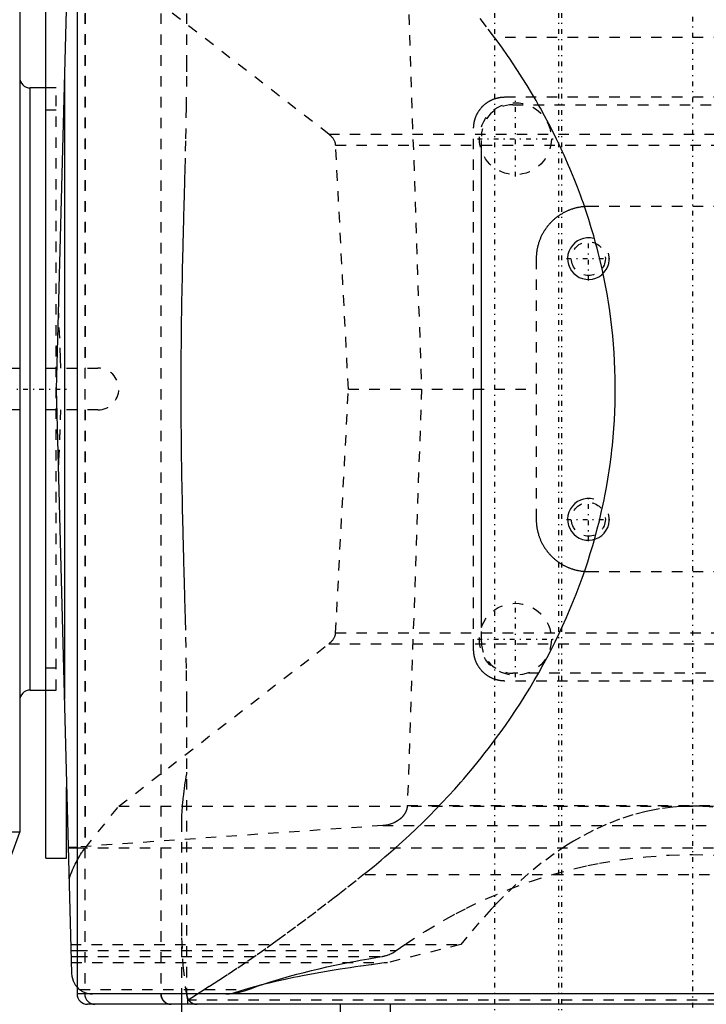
# Model space of a CAD drawing. Extents: x -545 to 345, y -109 to 109.
# Tile 5 of 18: x -164 to -99, y -59 to 35. Entities that reach past the tile are written whole.
import ezdxf

# ---------------------------------------------------------------- set-up
doc = ezdxf.new("R2010")
doc.units = 0
doc.linetypes.add('CENTER', pattern=[1.5, 0.45, -0.5, 0.05, -0.5])
doc.linetypes.add('DASHED', pattern=[2, 1, -1])
for name, color, linetype in [('AM_0', 7, 'CONTINUOUS'), ('AM_10', 7, 'CONTINUOUS'), ('AM_3', 7, 'DASHED'), ('AM_7', 7, 'CENTER')]:
    doc.layers.add(name, color=color, linetype=linetype)

msp = doc.modelspace()

# ---------------------------------------------------------------- linework, layer by layer
at = {"layer": 'AM_0', "color": 7, "linetype": 'CONTINUOUS'}
for p, q in [((-159.532, 56.052), (-161, 0)), ((-159, 52), (-159, -58)), ((-162, -45), (-162, 45)), ((-164.5, 42.5), (-164.5, -42.5)), ((-160.222, 29.726), (-160.222, -29.726)), ((-162, 28.87), (-163.5, 28.87)), ((-163.5, -28.87), (-163.5, 28.87)), ((-120.25, -22.842), (-120.25, 22.842)), ((-161, 0), (-159.532, -56.052)), ((-163.5, -28.87), (-162, -28.87)), ((-160, -45), (-160, -38.188)), ((-168.992, -54.842), (-164.5, -42.5)), ((-159, -43.917), (-159.848, -43.976)), ((-159.848, -44), (-159, -44)), ((-162, -45), (-160, -45)), ((-159.59, -53.855), (-159, -53.855)), ((-159.575, -54.406), (-159, -54.406)), ((-89.991, -58), (-159, -58)), ((-89.992, -59), (-158, -59)), ((-149, -59), (-149, -61)), ((-148.998, -59), (-148.998, -61)), ((-133.783, -59), (-133.783, -61)), ((-129, -59), (-129, -61))]:
    msp.add_line(p, q, dxfattribs=at)
msp.add_polyline3d([(-159.532, -56.052, 0), (-159.512, -56.292, 0), (-159.385, -56.754, 0), (-159.262, -57.006, 0), (-159.22, -57.074, 0), (-159.176, -57.141, 0), (-159.152, -57.174, 0), (-159.129, -57.206, 0), (-159.079, -57.269, 0), (-159.027, -57.33, 0), (-159, -57.359, 0)], dxfattribs=at)
for centre, start, end in [((-163.5, 29.87), 180, 270), ((-163.5, -29.87), 90, 180), ((-158, -58), 180, 270)]:
    msp.add_arc(centre, 1, start, end, dxfattribs=at)
at = {"layer": 'AM_10', "color": 7, "linetype": 'CONTINUOUS'}
for centre in [(-110, 12.5), (-110, -12.5)]:
    msp.add_arc(centre, 2, 75, 15, dxfattribs=at)
at = {"layer": 'AM_3', "color": 6, "linetype": 'DASHED'}
for p, q in [((-158.274, 58), (-158.274, -58)), ((-150.979, 58), (-150.979, -58)), ((-150.963, 58), (-150.963, -58)), ((-148.502, 58), (-148.502, 31.418)), ((-158.236, 44.025), (-158.236, 2)), ((-134.864, 24.422), (-155, 40)), ((-127.355, 39.921), (-126, 0)), ((-80.99, 33.716), (-119.01, 33.716)), ((-161, 28.87), (-162, 28.87)), ((-161, -28.87), (-161, 28.87)), ((-118, 28), (-68, 28)), ((-161, 26.75), (-162, 26.75)), ((-117.25, 27.25), (-68.75, 27.25)), ((-121, -25), (-121, 25)), ((-134.864, 24.422), (-38.464, 24.422)), ((-120.25, 22.842), (-120.25, 24.25)), ((-134.225, 23.389), (-38.714, 23.389)), ((-133, 0), (-134.225, 23.389)), ((-85, 17.5), (-110, 17.5)), ((-115, 12.5), (-115, -12.5)), ((-169.5, 2), (-164.5, 2)), ((-162, 2), (-157, 2)), ((-134.225, -23.389), (-133, 0)), ((-126, 0), (-127.355, -39.921)), ((-133, 0), (-115, 0)), ((-164.5, -2), (-169.5, -2)), ((-157, -2), (-162, -2)), ((-158.236, -2), (-158.236, -44.025)), ((-110, -17.5), (-85, -17.5)), ((-134.225, -23.389), (-72, -23.389)), ((-120.25, -24.25), (-120.25, -22.842)), ((-155, -40), (-134.864, -24.422)), ((-134.864, -24.422), (-72, -24.422)), ((-162, -26.75), (-161, -26.75)), ((-68.75, -27.25), (-117.25, -27.25)), ((-68, -28), (-118, -28)), ((-162, -28.87), (-161, -28.87)), ((-148.502, -31.418), (-148.502, -58)), ((-158.236, -44.025), (-155, -40)), ((-155, -40), (-32.649, -40)), ((-127.355, -39.921), (-43, -39.921)), ((-148.998, -41.454), (-148.998, -59)), ((-129.712, -41.861), (-159, -43.917)), ((-129.712, -41.861), (-43, -41.861)), ((-164.5, -42.5), (-174.5, -42.5)), ((-159, -44), (-22.431, -44)), ((-68.393, -46.6), (-131.607, -46.6)), ((-159.605, -53.27), (-122.232, -53.27)), ((-122.232, -53.27), (-129.264, -55.006)), ((-159, -53.855), (-128.417, -53.855)), ((-159, -54.406), (-129.773, -54.406)), ((-159.56, -55.006), (-129.264, -55.006)), ((-158.759, -57.58), (-142.562, -57.58)), ((-149, -58), (-149, -59)), ((-148.429, -58.593), (-148.429, -58.6)), ((-51.571, -58.6), (-148.429, -58.6))]:
    msp.add_line(p, q, dxfattribs=at)
for points in [[(-158.274, -58), (-158.255, -58.195), (-158.198, -58.383), (-158.107, -58.556), (-157.984, -58.707), (-157.835, -58.831), (-157.664, -58.924), (-157.479, -58.981), (-157.286, -59)], [(-150.979, -58), (-150.96, -58.195), (-150.904, -58.383), (-150.813, -58.556), (-150.69, -58.707), (-150.54, -58.831), (-150.369, -58.924), (-150.184, -58.981), (-149.991, -59)]]:
    msp.add_lwpolyline(points, dxfattribs=at)
for points in [[(-119.01, 33.716, 0), (-119.774, 34.737, 0), (-121.31, 36.757, 0), (-122.852, 38.734, 0), (-123.623, 39.703, 0), (-124.393, 40.655, 0), (-125.927, 42.507, 0), (-127.453, 44.284, 0), (-129.008, 46.027, 0), (-130.6, 47.737, 0), (-132.221, 49.4, 0), (-133.042, 50.211, 0), (-133.867, 51.006, 0), (-135.529, 52.544, 0), (-137.201, 54.005, 0), (-138.874, 55.381, 0), (-140.539, 56.666, 0), (-142.185, 57.855, 0), (-142.997, 58.413, 0), (-143.801, 58.946, 0), (-145.372, 59.936, 0), (-146.881, 60.824, 0), (-147.604, 61.23, 0)], [(-131.607, -46.6, 0), (-131.252, -46.317, 0), (-130.548, -45.746, 0), (-129.853, -45.167, 0), (-129.508, -44.875, 0), (-129.166, -44.582, 0), (-128.489, -43.989, 0), (-127.821, -43.39, 0), (-127.162, -42.784, 0), (-126.513, -42.171, 0), (-125.872, -41.552, 0), (-125.556, -41.24, 0), (-125.242, -40.927, 0), (-124.621, -40.295, 0), (-124.009, -39.657, 0), (-123.408, -39.012, 0), (-122.816, -38.362, 0), (-122.235, -37.706, 0), (-121.948, -37.375, 0), (-121.663, -37.044, 0), (-121.102, -36.376, 0), (-120.551, -35.702, 0), (-120.279, -35.363, 0), (-120.01, -35.023, 0), (-119.479, -34.339, 0), (-118.96, -33.649, 0), (-118.704, -33.302, 0), (-118.45, -32.954, 0), (-117.952, -32.254, 0), (-117.464, -31.549, 0), (-116.987, -30.839, 0), (-116.521, -30.124, 0), (-116.066, -29.404, 0), (-115.842, -29.043, 0), (-115.621, -28.68, 0), (-115.188, -27.952, 0), (-114.767, -27.219, 0), (-114.356, -26.482, 0), (-113.957, -25.741, 0), (-113.569, -24.996, 0), (-113.379, -24.622, 0), (-113.192, -24.247, 0), (-112.827, -23.494, 0), (-112.474, -22.737, 0), (-112.132, -21.978, 0), (-111.801, -21.214, 0), (-111.483, -20.448, 0), (-111.328, -20.063, 0), (-111.176, -19.678, 0), (-110.881, -18.905, 0), (-110.598, -18.129, 0), (-110.327, -17.351, 0), (-110.067, -16.569, 0), (-109.82, -15.785, 0), (-109.701, -15.393, 0), (-109.585, -14.999, 0), (-109.361, -14.21, 0), (-109.15, -13.42, 0), (-108.951, -12.627, 0), (-108.764, -11.832, 0), (-108.589, -11.035, 0), (-108.506, -10.636, 0), (-108.426, -10.237, 0), (-108.276, -9.437, 0), (-108.138, -8.635, 0), (-108.073, -8.234, 0), (-108.012, -7.833, 0), (-107.898, -7.029, 0), (-107.797, -6.223, 0), (-107.751, -5.821, 0), (-107.708, -5.417, 0), (-107.631, -4.61, 0), (-107.567, -3.803, 0), (-107.515, -2.995, 0), (-107.475, -2.186, 0), (-107.448, -1.377, 0), (-107.439, -0.972, 0), (-107.433, -0.568, 0), (-107.431, 0.242, 0), (-107.44, 1.051, 0), (-107.463, 1.86, 0), (-107.497, 2.669, 0), (-107.544, 3.477, 0), (-107.572, 3.881, 0), (-107.604, 4.285, 0), (-107.675, 5.092, 0), (-107.759, 5.899, 0), (-107.856, 6.704, 0), (-107.964, 7.509, 0), (-108.085, 8.312, 0), (-108.151, 8.713, 0), (-108.219, 9.114, 0), (-108.364, 9.915, 0), (-108.522, 10.714, 0), (-108.692, 11.511, 0), (-108.874, 12.307, 0), (-109.068, 13.1, 0), (-109.17, 13.496, 0), (-109.275, 13.892, 0), (-109.493, 14.682, 0), (-109.724, 15.469, 0), (-109.966, 16.254, 0), (-110.221, 17.036, 0), (-110.487, 17.816, 0), (-110.625, 18.205, 0), (-110.766, 18.593, 0), (-111.056, 19.367, 0), (-111.358, 20.138, 0), (-111.513, 20.522, 0), (-111.672, 20.906, 0), (-111.997, 21.67, 0), (-112.334, 22.432, 0), (-112.507, 22.811, 0), (-112.683, 23.189, 0), (-113.044, 23.944, 0), (-113.416, 24.694, 0), (-113.799, 25.441, 0), (-114.194, 26.184, 0), (-114.6, 26.922, 0), (-114.807, 27.29, 0), (-115.017, 27.657, 0), (-115.446, 28.387, 0), (-115.885, 29.113, 0), (-116.336, 29.834, 0), (-116.798, 30.551, 0), (-117.27, 31.263, 0), (-117.511, 31.617, 0), (-117.754, 31.97, 0), (-118.248, 32.672, 0), (-118.753, 33.369, 0), (-119.01, 33.716, 0)], [(-148.502, 31.418, 0), (-148.508, 29.994, 0), (-148.545, 26.99, 0), (-148.609, 23.793, 0), (-148.65, 22.129, 0), (-148.657, 21.848, 0), (-148.672, 21.282, 0), (-148.687, 20.711, 0), (-148.694, 20.425, 0), (-148.702, 20.137, 0), (-148.717, 19.558, 0), (-148.733, 18.976, 0), (-148.749, 18.389, 0), (-148.765, 17.799, 0), (-148.781, 17.205, 0), (-148.789, 16.907, 0), (-148.797, 16.608, 0), (-148.813, 16.007, 0), (-148.829, 15.402, 0), (-148.845, 14.795, 0), (-148.861, 14.184, 0), (-148.876, 13.57, 0), (-148.883, 13.263, 0), (-148.891, 12.954, 0), (-148.905, 12.335, 0), (-148.92, 11.714, 0), (-148.933, 11.09, 0), (-148.947, 10.464, 0), (-148.959, 9.837, 0), (-148.965, 9.522, 0), (-148.971, 9.207, 0), (-148.983, 8.576, 0), (-148.994, 7.944, 0), (-149.004, 7.31, 0), (-149.013, 6.676, 0), (-149.022, 6.04, 0), (-149.026, 5.722, 0), (-149.03, 5.404, 0), (-149.037, 4.767, 0), (-149.043, 4.131, 0), (-149.048, 3.494, 0), (-149.052, 2.857, 0), (-149.056, 2.221, 0), (-149.057, 1.903, 0), (-149.059, 1.585, 0), (-149.06, 0.95, 0), (-149.061, 0.316, 0), (-149.061, 0, 0), (-149.061, -0.316, 0), (-149.06, -0.95, 0), (-149.059, -1.585, 0), (-149.057, -1.903, 0), (-149.056, -2.221, 0), (-149.052, -2.857, 0), (-149.048, -3.494, 0), (-149.043, -4.131, 0), (-149.037, -4.767, 0), (-149.03, -5.404, 0), (-149.026, -5.722, 0), (-149.022, -6.04, 0), (-149.013, -6.676, 0), (-149.004, -7.31, 0), (-148.994, -7.944, 0), (-148.983, -8.576, 0), (-148.971, -9.207, 0), (-148.965, -9.522, 0), (-148.959, -9.837, 0), (-148.947, -10.464, 0), (-148.933, -11.09, 0), (-148.92, -11.714, 0), (-148.905, -12.335, 0), (-148.891, -12.954, 0), (-148.883, -13.263, 0), (-148.876, -13.57, 0), (-148.861, -14.184, 0), (-148.845, -14.795, 0), (-148.829, -15.402, 0), (-148.813, -16.007, 0), (-148.797, -16.608, 0), (-148.789, -16.907, 0), (-148.781, -17.205, 0), (-148.765, -17.799, 0), (-148.749, -18.389, 0), (-148.733, -18.976, 0), (-148.717, -19.558, 0), (-148.702, -20.137, 0), (-148.694, -20.425, 0), (-148.687, -20.711, 0), (-148.672, -21.282, 0), (-148.657, -21.848, 0), (-148.65, -22.129, 0), (-148.609, -23.793, 0), (-148.545, -26.99, 0), (-148.508, -29.994, 0), (-148.502, -31.418, 0)], [(-121, 25, 0), (-121, 25.022, 0), (-120.999, 25.065, 0), (-120.998, 25.109, 0), (-120.997, 25.131, 0), (-120.996, 25.153, 0), (-120.994, 25.196, 0), (-120.99, 25.24, 0), (-120.987, 25.283, 0), (-120.982, 25.327, 0), (-120.977, 25.37, 0), (-120.974, 25.392, 0), (-120.971, 25.413, 0), (-120.965, 25.456, 0), (-120.958, 25.499, 0), (-120.951, 25.542, 0), (-120.942, 25.585, 0), (-120.934, 25.628, 0), (-120.929, 25.649, 0), (-120.924, 25.671, 0), (-120.914, 25.713, 0), (-120.903, 25.755, 0), (-120.898, 25.776, 0), (-120.892, 25.798, 0), (-120.88, 25.839, 0), (-120.868, 25.881, 0), (-120.861, 25.902, 0), (-120.855, 25.923, 0), (-120.841, 25.964, 0), (-120.826, 26.006, 0), (-120.812, 26.047, 0), (-120.796, 26.087, 0), (-120.78, 26.128, 0), (-120.772, 26.148, 0), (-120.763, 26.168, 0), (-120.746, 26.208, 0), (-120.728, 26.248, 0), (-120.71, 26.288, 0), (-120.691, 26.327, 0), (-120.671, 26.366, 0), (-120.661, 26.385, 0), (-120.651, 26.405, 0), (-120.63, 26.443, 0), (-120.609, 26.481, 0), (-120.587, 26.519, 0), (-120.565, 26.556, 0), (-120.542, 26.593, 0), (-120.53, 26.612, 0), (-120.518, 26.63, 0), (-120.494, 26.667, 0), (-120.47, 26.703, 0), (-120.445, 26.739, 0), (-120.419, 26.774, 0), (-120.393, 26.809, 0), (-120.38, 26.826, 0), (-120.367, 26.844, 0), (-120.34, 26.878, 0), (-120.312, 26.912, 0), (-120.284, 26.945, 0), (-120.256, 26.978, 0), (-120.227, 27.011, 0), (-120.212, 27.027, 0), (-120.197, 27.043, 0), (-120.167, 27.075, 0), (-120.137, 27.106, 0), (-120.121, 27.121, 0), (-120.106, 27.137, 0), (-120.075, 27.167, 0), (-120.043, 27.197, 0), (-120.027, 27.212, 0), (-120.011, 27.227, 0), (-119.978, 27.256, 0), (-119.945, 27.284, 0), (-119.912, 27.312, 0), (-119.878, 27.34, 0), (-119.844, 27.367, 0), (-119.826, 27.38, 0), (-119.809, 27.393, 0), (-119.774, 27.419, 0), (-119.739, 27.445, 0), (-119.703, 27.47, 0), (-119.667, 27.494, 0), (-119.63, 27.518, 0), (-119.612, 27.53, 0), (-119.593, 27.542, 0), (-119.556, 27.565, 0), (-119.519, 27.587, 0), (-119.481, 27.609, 0), (-119.443, 27.63, 0), (-119.405, 27.651, 0), (-119.385, 27.661, 0), (-119.366, 27.671, 0), (-119.327, 27.691, 0), (-119.288, 27.71, 0), (-119.248, 27.728, 0), (-119.208, 27.746, 0), (-119.168, 27.763, 0), (-119.148, 27.772, 0), (-119.128, 27.78, 0), (-119.087, 27.796, 0), (-119.047, 27.812, 0), (-119.006, 27.826, 0), (-118.964, 27.841, 0), (-118.923, 27.855, 0), (-118.902, 27.861, 0), (-118.881, 27.868, 0), (-118.839, 27.88, 0), (-118.798, 27.892, 0), (-118.776, 27.898, 0), (-118.755, 27.903, 0), (-118.713, 27.914, 0), (-118.671, 27.924, 0), (-118.649, 27.929, 0), (-118.628, 27.934, 0), (-118.585, 27.942, 0), (-118.542, 27.951, 0), (-118.499, 27.958, 0), (-118.456, 27.965, 0), (-118.413, 27.971, 0), (-118.392, 27.974, 0), (-118.37, 27.977, 0), (-118.327, 27.982, 0), (-118.283, 27.987, 0), (-118.24, 27.99, 0), (-118.196, 27.994, 0), (-118.153, 27.996, 0), (-118.131, 27.997, 0), (-118.109, 27.998, 0), (-118.065, 27.999, 0), (-118.022, 28, 0), (-118, 28, 0)], [(-134.225, 23.389, 0), (-134.227, 23.419, 0), (-134.234, 23.48, 0), (-134.244, 23.541, 0), (-134.251, 23.571, 0), (-134.259, 23.601, 0), (-134.277, 23.661, 0), (-134.298, 23.721, 0), (-134.323, 23.781, 0), (-134.352, 23.84, 0), (-134.385, 23.898, 0), (-134.402, 23.928, 0), (-134.421, 23.957, 0), (-134.46, 24.014, 0), (-134.503, 24.071, 0), (-134.549, 24.127, 0), (-134.599, 24.183, 0), (-134.652, 24.237, 0), (-134.68, 24.265, 0), (-134.709, 24.291, 0), (-134.769, 24.344, 0), (-134.831, 24.396, 0), (-134.864, 24.422, 0)], [(-110, 17.5, 0), (-110.036, 17.5, 0), (-110.109, 17.499, 0), (-110.182, 17.497, 0), (-110.218, 17.495, 0), (-110.254, 17.494, 0), (-110.327, 17.489, 0), (-110.4, 17.484, 0), (-110.472, 17.478, 0), (-110.544, 17.47, 0), (-110.617, 17.462, 0), (-110.653, 17.457, 0), (-110.689, 17.452, 0), (-110.761, 17.442, 0), (-110.832, 17.43, 0), (-110.904, 17.418, 0), (-110.975, 17.404, 0), (-111.047, 17.389, 0), (-111.082, 17.381, 0), (-111.118, 17.373, 0), (-111.188, 17.357, 0), (-111.259, 17.339, 0), (-111.294, 17.33, 0), (-111.329, 17.32, 0), (-111.399, 17.3, 0), (-111.469, 17.279, 0), (-111.504, 17.269, 0), (-111.538, 17.258, 0), (-111.607, 17.235, 0), (-111.676, 17.211, 0), (-111.744, 17.186, 0), (-111.812, 17.16, 0), (-111.88, 17.133, 0), (-111.913, 17.119, 0), (-111.947, 17.105, 0), (-112.014, 17.077, 0), (-112.08, 17.047, 0), (-112.146, 17.016, 0), (-112.211, 16.984, 0), (-112.276, 16.952, 0), (-112.309, 16.935, 0), (-112.341, 16.918, 0), (-112.405, 16.884, 0), (-112.468, 16.848, 0), (-112.531, 16.812, 0), (-112.594, 16.775, 0), (-112.656, 16.736, 0), (-112.686, 16.717, 0), (-112.717, 16.697, 0), (-112.778, 16.657, 0), (-112.838, 16.617, 0), (-112.898, 16.575, 0), (-112.957, 16.532, 0), (-113.015, 16.489, 0), (-113.044, 16.467, 0), (-113.073, 16.445, 0), (-113.13, 16.399, 0), (-113.186, 16.353, 0), (-113.242, 16.307, 0), (-113.297, 16.259, 0), (-113.351, 16.211, 0), (-113.378, 16.186, 0), (-113.405, 16.162, 0), (-113.458, 16.112, 0), (-113.51, 16.061, 0), (-113.536, 16.036, 0), (-113.561, 16.01, 0), (-113.612, 15.958, 0), (-113.662, 15.905, 0), (-113.686, 15.878, 0), (-113.711, 15.851, 0), (-113.759, 15.797, 0), (-113.807, 15.742, 0), (-113.853, 15.686, 0), (-113.899, 15.63, 0), (-113.945, 15.573, 0), (-113.967, 15.544, 0), (-113.989, 15.515, 0), (-114.032, 15.457, 0), (-114.075, 15.398, 0), (-114.117, 15.338, 0), (-114.157, 15.278, 0), (-114.197, 15.217, 0), (-114.217, 15.186, 0), (-114.236, 15.156, 0), (-114.275, 15.094, 0), (-114.312, 15.031, 0), (-114.348, 14.968, 0), (-114.384, 14.905, 0), (-114.418, 14.841, 0), (-114.435, 14.809, 0), (-114.452, 14.776, 0), (-114.484, 14.711, 0), (-114.516, 14.646, 0), (-114.547, 14.58, 0), (-114.577, 14.514, 0), (-114.605, 14.447, 0), (-114.619, 14.413, 0), (-114.633, 14.38, 0), (-114.66, 14.312, 0), (-114.686, 14.244, 0), (-114.711, 14.176, 0), (-114.735, 14.107, 0), (-114.758, 14.038, 0), (-114.769, 14.004, 0), (-114.779, 13.969, 0), (-114.8, 13.899, 0), (-114.82, 13.829, 0), (-114.83, 13.794, 0), (-114.839, 13.759, 0), (-114.857, 13.688, 0), (-114.873, 13.618, 0), (-114.881, 13.582, 0), (-114.889, 13.547, 0), (-114.904, 13.475, 0), (-114.918, 13.404, 0), (-114.93, 13.332, 0), (-114.942, 13.261, 0), (-114.952, 13.189, 0), (-114.957, 13.153, 0), (-114.962, 13.117, 0), (-114.97, 13.044, 0), (-114.978, 12.972, 0), (-114.984, 12.9, 0), (-114.989, 12.827, 0), (-114.994, 12.754, 0), (-114.995, 12.718, 0), (-114.997, 12.682, 0), (-114.999, 12.609, 0), (-115, 12.536, 0), (-115, 12.5, 0)], [(-160.562, 2, 0), (-160.586, 2.96, 0), (-160.656, 4.889, 0), (-160.747, 6.819, 0), (-160.796, 7.779, 0)], [(-160.796, -7.779, 0), (-160.747, -6.819, 0), (-160.656, -4.889, 0), (-160.586, -2.96, 0), (-160.562, -2, 0)], [(-115, -12.5, 0), (-115, -12.536, 0), (-114.999, -12.609, 0), (-114.997, -12.682, 0), (-114.995, -12.718, 0), (-114.994, -12.754, 0), (-114.989, -12.827, 0), (-114.984, -12.9, 0), (-114.978, -12.972, 0), (-114.97, -13.044, 0), (-114.962, -13.117, 0), (-114.957, -13.153, 0), (-114.952, -13.189, 0), (-114.942, -13.261, 0), (-114.93, -13.332, 0), (-114.918, -13.404, 0), (-114.904, -13.475, 0), (-114.889, -13.547, 0), (-114.881, -13.582, 0), (-114.873, -13.618, 0), (-114.857, -13.688, 0), (-114.839, -13.759, 0), (-114.83, -13.794, 0), (-114.82, -13.829, 0), (-114.8, -13.899, 0), (-114.779, -13.969, 0), (-114.769, -14.004, 0), (-114.758, -14.038, 0), (-114.735, -14.107, 0), (-114.711, -14.176, 0), (-114.686, -14.244, 0), (-114.66, -14.312, 0), (-114.633, -14.38, 0), (-114.619, -14.413, 0), (-114.605, -14.447, 0), (-114.577, -14.514, 0), (-114.547, -14.58, 0), (-114.516, -14.646, 0), (-114.484, -14.711, 0), (-114.452, -14.776, 0), (-114.435, -14.809, 0), (-114.418, -14.841, 0), (-114.384, -14.905, 0), (-114.348, -14.968, 0), (-114.312, -15.031, 0), (-114.275, -15.094, 0), (-114.236, -15.156, 0), (-114.217, -15.186, 0), (-114.197, -15.217, 0), (-114.157, -15.278, 0), (-114.117, -15.338, 0), (-114.075, -15.398, 0), (-114.032, -15.457, 0), (-113.989, -15.515, 0), (-113.967, -15.544, 0), (-113.945, -15.573, 0), (-113.899, -15.63, 0), (-113.853, -15.686, 0), (-113.807, -15.742, 0), (-113.759, -15.797, 0), (-113.711, -15.851, 0), (-113.686, -15.878, 0), (-113.662, -15.905, 0), (-113.612, -15.958, 0), (-113.561, -16.01, 0), (-113.536, -16.036, 0), (-113.51, -16.061, 0), (-113.458, -16.112, 0), (-113.405, -16.162, 0), (-113.378, -16.186, 0), (-113.351, -16.211, 0), (-113.297, -16.259, 0), (-113.242, -16.307, 0), (-113.186, -16.353, 0), (-113.13, -16.399, 0), (-113.073, -16.445, 0), (-113.044, -16.467, 0), (-113.015, -16.489, 0), (-112.957, -16.532, 0), (-112.898, -16.575, 0), (-112.838, -16.617, 0), (-112.778, -16.657, 0), (-112.717, -16.697, 0), (-112.686, -16.717, 0), (-112.656, -16.736, 0), (-112.594, -16.775, 0), (-112.531, -16.812, 0), (-112.468, -16.848, 0), (-112.405, -16.884, 0), (-112.341, -16.918, 0), (-112.309, -16.935, 0), (-112.276, -16.952, 0), (-112.211, -16.984, 0), (-112.146, -17.016, 0), (-112.08, -17.047, 0), (-112.014, -17.077, 0), (-111.947, -17.105, 0), (-111.913, -17.119, 0), (-111.88, -17.133, 0), (-111.812, -17.16, 0), (-111.744, -17.186, 0), (-111.676, -17.211, 0), (-111.607, -17.235, 0), (-111.538, -17.258, 0), (-111.504, -17.269, 0), (-111.469, -17.279, 0), (-111.399, -17.3, 0), (-111.329, -17.32, 0), (-111.294, -17.33, 0), (-111.259, -17.339, 0), (-111.188, -17.357, 0), (-111.118, -17.373, 0), (-111.082, -17.381, 0), (-111.047, -17.389, 0), (-110.975, -17.404, 0), (-110.904, -17.418, 0), (-110.832, -17.43, 0), (-110.761, -17.442, 0), (-110.689, -17.452, 0), (-110.653, -17.457, 0), (-110.617, -17.462, 0), (-110.544, -17.47, 0), (-110.472, -17.478, 0), (-110.4, -17.484, 0), (-110.327, -17.489, 0), (-110.254, -17.494, 0), (-110.218, -17.495, 0), (-110.182, -17.497, 0), (-110.109, -17.499, 0), (-110.036, -17.5, 0), (-110, -17.5, 0)], [(-134.864, -24.422, 0), (-134.831, -24.396, 0), (-134.769, -24.344, 0), (-134.709, -24.291, 0), (-134.68, -24.265, 0), (-134.652, -24.237, 0), (-134.599, -24.183, 0), (-134.549, -24.127, 0), (-134.503, -24.071, 0), (-134.46, -24.014, 0), (-134.421, -23.957, 0), (-134.402, -23.928, 0), (-134.385, -23.898, 0), (-134.352, -23.84, 0), (-134.323, -23.781, 0), (-134.298, -23.721, 0), (-134.277, -23.661, 0), (-134.259, -23.601, 0), (-134.251, -23.571, 0), (-134.244, -23.541, 0), (-134.234, -23.48, 0), (-134.227, -23.419, 0), (-134.225, -23.389, 0)], [(-118, -28, 0), (-118.022, -28, 0), (-118.065, -27.999, 0), (-118.109, -27.998, 0), (-118.131, -27.997, 0), (-118.153, -27.996, 0), (-118.196, -27.994, 0), (-118.24, -27.99, 0), (-118.283, -27.987, 0), (-118.327, -27.982, 0), (-118.37, -27.977, 0), (-118.392, -27.974, 0), (-118.413, -27.971, 0), (-118.456, -27.965, 0), (-118.499, -27.958, 0), (-118.542, -27.951, 0), (-118.585, -27.942, 0), (-118.628, -27.934, 0), (-118.649, -27.929, 0), (-118.671, -27.924, 0), (-118.713, -27.914, 0), (-118.755, -27.903, 0), (-118.776, -27.898, 0), (-118.798, -27.892, 0), (-118.839, -27.88, 0), (-118.881, -27.868, 0), (-118.902, -27.861, 0), (-118.923, -27.855, 0), (-118.964, -27.841, 0), (-119.006, -27.826, 0), (-119.047, -27.812, 0), (-119.087, -27.796, 0), (-119.128, -27.78, 0), (-119.148, -27.772, 0), (-119.168, -27.763, 0), (-119.208, -27.746, 0), (-119.248, -27.728, 0), (-119.288, -27.71, 0), (-119.327, -27.691, 0), (-119.366, -27.671, 0), (-119.385, -27.661, 0), (-119.405, -27.651, 0), (-119.443, -27.63, 0), (-119.481, -27.609, 0), (-119.519, -27.587, 0), (-119.556, -27.565, 0), (-119.593, -27.542, 0), (-119.612, -27.53, 0), (-119.63, -27.518, 0), (-119.667, -27.494, 0), (-119.703, -27.47, 0), (-119.739, -27.445, 0), (-119.774, -27.419, 0), (-119.809, -27.393, 0), (-119.826, -27.38, 0), (-119.844, -27.367, 0), (-119.878, -27.34, 0), (-119.912, -27.312, 0), (-119.945, -27.284, 0), (-119.978, -27.256, 0), (-120.011, -27.227, 0), (-120.027, -27.212, 0), (-120.043, -27.197, 0), (-120.075, -27.167, 0), (-120.106, -27.137, 0), (-120.121, -27.121, 0), (-120.137, -27.106, 0), (-120.167, -27.075, 0), (-120.197, -27.043, 0), (-120.212, -27.027, 0), (-120.227, -27.011, 0), (-120.256, -26.978, 0), (-120.284, -26.945, 0), (-120.312, -26.912, 0), (-120.34, -26.878, 0), (-120.367, -26.844, 0), (-120.38, -26.826, 0), (-120.393, -26.809, 0), (-120.419, -26.774, 0), (-120.445, -26.739, 0), (-120.47, -26.703, 0), (-120.494, -26.667, 0), (-120.518, -26.63, 0), (-120.53, -26.612, 0), (-120.542, -26.593, 0), (-120.565, -26.556, 0), (-120.587, -26.519, 0), (-120.609, -26.481, 0), (-120.63, -26.443, 0), (-120.651, -26.405, 0), (-120.661, -26.385, 0), (-120.671, -26.366, 0), (-120.691, -26.327, 0), (-120.71, -26.288, 0), (-120.728, -26.248, 0), (-120.746, -26.208, 0), (-120.763, -26.168, 0), (-120.772, -26.148, 0), (-120.78, -26.128, 0), (-120.796, -26.087, 0), (-120.812, -26.047, 0), (-120.826, -26.006, 0), (-120.841, -25.964, 0), (-120.855, -25.923, 0), (-120.861, -25.902, 0), (-120.868, -25.881, 0), (-120.88, -25.839, 0), (-120.892, -25.798, 0), (-120.898, -25.776, 0), (-120.903, -25.755, 0), (-120.914, -25.713, 0), (-120.924, -25.671, 0), (-120.929, -25.649, 0), (-120.934, -25.628, 0), (-120.942, -25.585, 0), (-120.951, -25.542, 0), (-120.958, -25.499, 0), (-120.965, -25.456, 0), (-120.971, -25.413, 0), (-120.974, -25.392, 0), (-120.977, -25.37, 0), (-120.982, -25.327, 0), (-120.987, -25.283, 0), (-120.99, -25.24, 0), (-120.994, -25.196, 0), (-120.996, -25.153, 0), (-120.997, -25.131, 0), (-120.998, -25.109, 0), (-120.999, -25.065, 0), (-121, -25.022, 0), (-121, -25, 0)], [(-148.502, -36.741, 0), (-148.528, -36.887, 0), (-148.576, -37.176, 0), (-148.622, -37.463, 0), (-148.645, -37.605, 0), (-148.666, -37.746, 0), (-148.708, -38.026, 0), (-148.747, -38.303, 0), (-148.784, -38.576, 0), (-148.818, -38.846, 0), (-148.849, -39.112, 0), (-148.864, -39.244, 0), (-148.878, -39.375, 0), (-148.904, -39.634, 0), (-148.927, -39.889, 0), (-148.946, -40.14, 0), (-148.963, -40.388, 0), (-148.977, -40.632, 0), (-148.982, -40.752, 0), (-148.987, -40.872, 0), (-148.994, -41.107, 0), (-148.997, -41.339, 0), (-148.998, -41.454, 0)], [(-127.355, -39.921, 0), (-127.356, -39.935, 0), (-127.357, -39.962, 0), (-127.359, -39.988, 0), (-127.36, -40.002, 0), (-127.361, -40.015, 0), (-127.364, -40.042, 0), (-127.367, -40.069, 0), (-127.371, -40.096, 0), (-127.375, -40.122, 0), (-127.38, -40.149, 0), (-127.382, -40.162, 0), (-127.385, -40.176, 0), (-127.391, -40.202, 0), (-127.397, -40.229, 0), (-127.403, -40.255, 0), (-127.41, -40.282, 0), (-127.417, -40.308, 0), (-127.421, -40.321, 0), (-127.425, -40.334, 0), (-127.434, -40.36, 0), (-127.443, -40.386, 0), (-127.447, -40.399, 0), (-127.452, -40.412, 0), (-127.462, -40.438, 0), (-127.472, -40.464, 0), (-127.477, -40.477, 0), (-127.482, -40.49, 0), (-127.493, -40.515, 0), (-127.505, -40.541, 0), (-127.517, -40.566, 0), (-127.529, -40.591, 0), (-127.542, -40.616, 0), (-127.549, -40.629, 0), (-127.555, -40.641, 0), (-127.569, -40.666, 0), (-127.583, -40.69, 0), (-127.598, -40.715, 0), (-127.613, -40.739, 0), (-127.628, -40.763, 0), (-127.636, -40.775, 0), (-127.644, -40.787, 0), (-127.66, -40.811, 0), (-127.677, -40.835, 0), (-127.694, -40.858, 0), (-127.711, -40.882, 0), (-127.729, -40.905, 0), (-127.738, -40.916, 0), (-127.747, -40.928, 0), (-127.766, -40.95, 0), (-127.785, -40.973, 0), (-127.805, -40.995, 0), (-127.824, -41.017, 0), (-127.845, -41.039, 0), (-127.855, -41.05, 0), (-127.865, -41.061, 0), (-127.886, -41.083, 0), (-127.908, -41.104, 0), (-127.929, -41.125, 0), (-127.951, -41.146, 0), (-127.974, -41.166, 0), (-127.985, -41.177, 0), (-127.997, -41.187, 0), (-128.02, -41.207, 0), (-128.043, -41.227, 0), (-128.055, -41.237, 0), (-128.067, -41.246, 0), (-128.092, -41.266, 0), (-128.116, -41.285, 0), (-128.128, -41.294, 0), (-128.141, -41.304, 0), (-128.166, -41.322, 0), (-128.192, -41.341, 0), (-128.284, -41.403, 0), (-128.449, -41.502, 0), (-128.625, -41.589, 0), (-128.809, -41.666, 0), (-129.001, -41.731, 0), (-129.099, -41.759, 0), (-129.199, -41.784, 0), (-129.402, -41.824, 0), (-129.608, -41.852, 0), (-129.712, -41.861, 0)], [(-100, -40, 0), (-100.107, -40, 0), (-100.32, -40.003, 0), (-100.534, -40.007, 0), (-100.641, -40.01, 0), (-100.748, -40.014, 0), (-100.961, -40.023, 0), (-101.175, -40.035, 0), (-101.923, -40.094, 0), (-103.203, -40.261, 0), (-103.842, -40.375, 0), (-104.481, -40.511, 0), (-105.756, -40.844, 0), (-107.027, -41.26, 0), (-108.293, -41.759, 0), (-109.553, -42.339, 0), (-110.807, -43.002, 0), (-111.432, -43.364, 0), (-112.054, -43.746, 0), (-113.292, -44.571, 0), (-114.522, -45.476, 0), (-115.741, -46.461, 0), (-116.949, -47.525, 0), (-118.146, -48.667, 0), (-118.74, -49.268, 0), (-119.331, -49.887, 0), (-120.502, -51.184, 0), (-121.659, -52.556, 0), (-122.232, -53.27, 0)], [(-98.077, -40.094, 0), (-98.825, -40.035, 0), (-99.039, -40.023, 0), (-99.252, -40.014, 0), (-99.359, -40.01, 0), (-99.466, -40.007, 0), (-99.68, -40.003, 0), (-99.893, -40, 0), (-100, -40, 0)], [(-159.77, -46.98, 0), (-159.734, -46.879, 0), (-159.661, -46.679, 0), (-159.586, -46.483, 0), (-159.548, -46.387, 0), (-159.51, -46.292, 0), (-159.432, -46.105, 0), (-159.352, -45.922, 0), (-159.271, -45.743, 0), (-159.188, -45.569, 0), (-159.104, -45.399, 0), (-159.061, -45.316, 0), (-159.018, -45.234, 0), (-158.931, -45.073, 0), (-158.842, -44.917, 0), (-158.752, -44.767, 0), (-158.661, -44.62, 0), (-158.569, -44.479, 0), (-158.522, -44.411, 0), (-158.475, -44.343, 0), (-158.38, -44.212, 0), (-158.284, -44.086, 0), (-158.236, -44.025, 0)], [(-128.417, -53.855, 0), (-127.496, -53.206, 0), (-125.611, -51.972, 0), (-123.672, -50.827, 0), (-122.683, -50.288, 0), (-121.683, -49.773, 0), (-119.649, -48.812, 0), (-117.574, -47.947, 0), (-115.462, -47.18, 0), (-113.318, -46.511, 0), (-111.145, -45.943, 0), (-110.05, -45.696, 0), (-108.949, -45.476, 0), (-106.735, -45.111, 0), (-104.506, -44.85, 0), (-102.268, -44.693, 0), (-100.026, -44.639, 0), (-97.783, -44.69, 0), (-96.663, -44.755, 0), (-95.545, -44.845, 0), (-93.316, -45.104, 0), (-91.101, -45.466, 0), (-90, -45.686, 0)], [(-148.429, -58.593, 0), (-148.019, -58.337, 0), (-147.177, -57.81, 0), (-146.312, -57.261, 0), (-145.871, -56.979, 0), (-145.426, -56.691, 0), (-144.523, -56.1, 0), (-143.605, -55.489, 0), (-142.675, -54.859, 0), (-141.735, -54.21, 0), (-140.785, -53.543, 0), (-140.307, -53.203, 0), (-139.828, -52.859, 0), (-138.865, -52.16, 0), (-137.897, -51.447, 0), (-136.927, -50.722, 0), (-135.955, -49.986, 0), (-134.984, -49.242, 0), (-134.499, -48.867, 0), (-134.015, -48.491, 0), (-133.048, -47.736, 0), (-132.086, -46.979, 0), (-131.607, -46.6, 0)], [(-148.998, -51.195, 0), (-148.984, -52.635, 0), (-148.865, -55.29, 0), (-148.61, -57.588, 0), (-148.429, -58.593, 0)], [(-142.562, -57.58, 0), (-142.291, -57.478, 0), (-141.731, -57.276, 0), (-141.151, -57.077, 0), (-140.853, -56.978, 0), (-140.551, -56.88, 0), (-139.931, -56.686, 0), (-139.291, -56.496, 0), (-138.631, -56.309, 0), (-137.953, -56.124, 0), (-137.256, -55.943, 0), (-136.901, -55.854, 0), (-136.541, -55.766, 0), (-135.808, -55.592, 0), (-135.057, -55.422, 0), (-134.289, -55.255, 0), (-133.504, -55.092, 0), (-132.702, -54.932, 0), (-132.295, -54.854, 0), (-131.885, -54.777, 0), (-131.051, -54.626, 0), (-130.203, -54.478, 0), (-129.773, -54.406, 0)], [(-129.773, -54.406, 0), (-129.734, -54.4, 0), (-129.655, -54.385, 0), (-129.577, -54.368, 0), (-129.538, -54.359, 0), (-129.498, -54.349, 0), (-129.42, -54.328, 0), (-129.342, -54.306, 0), (-129.263, -54.281, 0), (-129.186, -54.254, 0), (-129.108, -54.226, 0), (-129.07, -54.211, 0), (-129.032, -54.195, 0), (-128.956, -54.163, 0), (-128.88, -54.128, 0), (-128.806, -54.092, 0), (-128.733, -54.053, 0), (-128.66, -54.013, 0), (-128.625, -53.992, 0), (-128.589, -53.97, 0), (-128.519, -53.926, 0), (-128.451, -53.879, 0), (-128.417, -53.855, 0)], [(-129.264, -55.006, 0), (-129.79, -55.071, 0), (-130.826, -55.206, 0), (-131.839, -55.345, 0), (-132.337, -55.416, 0), (-132.829, -55.489, 0), (-133.796, -55.637, 0), (-134.738, -55.789, 0), (-135.655, -55.945, 0), (-136.546, -56.105, 0), (-137.411, -56.27, 0), (-137.833, -56.353, 0), (-138.249, -56.437, 0), (-139.059, -56.609, 0), (-139.84, -56.784, 0), (-140.593, -56.963, 0), (-141.317, -57.145, 0), (-142.01, -57.33, 0), (-142.346, -57.423, 0), (-142.674, -57.518, 0), (-143.306, -57.709, 0), (-143.907, -57.902, 0), (-144.196, -58, 0)], [(-159, -57.359, 0), (-158.962, -57.399, 0), (-158.884, -57.475, 0), (-158.802, -57.546, 0), (-158.759, -57.58, 0)], [(-158.759, -57.58, 0), (-158.729, -57.603, 0), (-158.667, -57.647, 0), (-158.604, -57.689, 0), (-158.572, -57.709, 0), (-158.539, -57.728, 0), (-158.473, -57.765, 0), (-158.405, -57.8, 0), (-158.162, -57.898, 0), (-157.738, -57.989, 0), (-157.533, -58, 0)], [(-144.733, -58, 0), (-144.404, -57.988, 0), (-143.707, -57.894, 0), (-142.956, -57.708, 0), (-142.562, -57.58, 0)], [(-150.963, -58, 0), (-150.963, -58.007, 0), (-150.963, -58.021, 0), (-150.962, -58.035, 0), (-150.962, -58.042, 0), (-150.962, -58.049, 0), (-150.961, -58.063, 0), (-150.96, -58.078, 0), (-150.959, -58.092, 0), (-150.957, -58.107, 0), (-150.956, -58.122, 0), (-150.955, -58.129, 0), (-150.954, -58.136, 0), (-150.952, -58.151, 0), (-150.949, -58.166, 0), (-150.947, -58.18, 0), (-150.944, -58.195, 0), (-150.941, -58.21, 0), (-150.939, -58.217, 0), (-150.938, -58.224, 0), (-150.934, -58.239, 0), (-150.931, -58.253, 0), (-150.929, -58.26, 0), (-150.927, -58.268, 0), (-150.923, -58.282, 0), (-150.919, -58.296, 0), (-150.917, -58.303, 0), (-150.914, -58.31, 0), (-150.91, -58.323, 0), (-150.905, -58.337, 0), (-150.9, -58.35, 0), (-150.895, -58.363, 0), (-150.89, -58.376, 0), (-150.888, -58.383, 0), (-150.885, -58.389, 0), (-150.88, -58.402, 0), (-150.874, -58.415, 0), (-150.868, -58.428, 0), (-150.862, -58.44, 0), (-150.856, -58.453, 0), (-150.852, -58.46, 0), (-150.849, -58.466, 0), (-150.842, -58.479, 0), (-150.835, -58.492, 0), (-150.828, -58.505, 0), (-150.82, -58.518, 0), (-150.813, -58.53, 0), (-150.809, -58.537, 0), (-150.805, -58.543, 0), (-150.797, -58.556, 0), (-150.788, -58.568, 0), (-150.78, -58.58, 0), (-150.771, -58.592, 0), (-150.762, -58.604, 0), (-150.758, -58.61, 0), (-150.753, -58.616, 0), (-150.744, -58.627, 0), (-150.735, -58.639, 0), (-150.726, -58.65, 0), (-150.717, -58.661, 0), (-150.707, -58.672, 0), (-150.702, -58.677, 0), (-150.698, -58.682, 0), (-150.688, -58.692, 0), (-150.678, -58.702, 0), (-150.674, -58.707, 0), (-150.669, -58.712, 0), (-150.659, -58.722, 0), (-150.649, -58.731, 0), (-150.644, -58.736, 0), (-150.639, -58.741, 0), (-150.628, -58.75, 0), (-150.617, -58.76, 0), (-150.606, -58.769, 0), (-150.595, -58.779, 0), (-150.584, -58.788, 0), (-150.578, -58.792, 0), (-150.572, -58.797, 0), (-150.56, -58.806, 0), (-150.548, -58.814, 0), (-150.536, -58.823, 0), (-150.524, -58.831, 0), (-150.512, -58.84, 0), (-150.505, -58.844, 0), (-150.499, -58.848, 0), (-150.487, -58.856, 0), (-150.474, -58.863, 0), (-150.461, -58.871, 0), (-150.449, -58.878, 0), (-150.436, -58.885, 0), (-150.429, -58.888, 0), (-150.423, -58.891, 0), (-150.41, -58.898, 0), (-150.398, -58.904, 0), (-150.385, -58.91, 0), (-150.372, -58.916, 0), (-150.36, -58.921, 0), (-150.353, -58.924, 0), (-150.347, -58.926, 0), (-150.334, -58.932, 0), (-150.321, -58.937, 0), (-150.308, -58.942, 0), (-150.295, -58.946, 0), (-150.281, -58.951, 0), (-150.274, -58.953, 0), (-150.267, -58.955, 0), (-150.254, -58.959, 0), (-150.24, -58.964, 0), (-150.232, -58.966, 0), (-150.225, -58.967, 0), (-150.211, -58.971, 0), (-150.197, -58.975, 0), (-150.19, -58.976, 0), (-150.182, -58.978, 0), (-150.168, -58.981, 0), (-150.153, -58.984, 0), (-150.139, -58.986, 0), (-150.124, -58.989, 0), (-150.11, -58.991, 0), (-150.103, -58.992, 0), (-150.095, -58.993, 0), (-150.081, -58.994, 0), (-150.066, -58.996, 0), (-150.052, -58.997, 0), (-150.038, -58.998, 0), (-150.024, -58.999, 0), (-150.017, -58.999, 0), (-150.01, -58.999, 0), (-149.996, -59, 0), (-149.982, -59, 0), (-149.975, -59, 0)], [(-148.502, -58, 0), (-148.502, -58.007, 0), (-148.502, -58.022, 0), (-148.502, -58.036, 0), (-148.502, -58.044, 0), (-148.501, -58.051, 0), (-148.5, -58.065, 0), (-148.499, -58.08, 0), (-148.498, -58.094, 0), (-148.497, -58.109, 0), (-148.495, -58.123, 0), (-148.494, -58.131, 0), (-148.493, -58.138, 0), (-148.491, -58.152, 0), (-148.489, -58.166, 0), (-148.486, -58.181, 0), (-148.483, -58.195, 0), (-148.48, -58.209, 0), (-148.479, -58.216, 0), (-148.477, -58.223, 0), (-148.474, -58.238, 0), (-148.47, -58.252, 0), (-148.468, -58.259, 0), (-148.467, -58.266, 0), (-148.463, -58.28, 0), (-148.458, -58.294, 0), (-148.456, -58.3, 0), (-148.454, -58.307, 0), (-148.45, -58.321, 0), (-148.445, -58.335, 0), (-148.44, -58.349, 0), (-148.435, -58.362, 0), (-148.429, -58.376, 0), (-148.426, -58.383, 0), (-148.424, -58.389, 0), (-148.418, -58.403, 0), (-148.412, -58.416, 0), (-148.406, -58.429, 0), (-148.399, -58.442, 0), (-148.393, -58.455, 0), (-148.39, -58.462, 0), (-148.386, -58.468, 0), (-148.379, -58.481, 0), (-148.372, -58.494, 0), (-148.365, -58.506, 0), (-148.358, -58.519, 0), (-148.35, -58.531, 0), (-148.346, -58.537, 0), (-148.342, -58.543, 0), (-148.334, -58.555, 0), (-148.326, -58.567, 0), (-148.318, -58.579, 0), (-148.309, -58.591, 0), (-148.301, -58.603, 0), (-148.296, -58.608, 0), (-148.292, -58.614, 0), (-148.283, -58.626, 0), (-148.273, -58.637, 0), (-148.264, -58.648, 0), (-148.255, -58.659, 0), (-148.245, -58.67, 0), (-148.24, -58.675, 0), (-148.235, -58.681, 0), (-148.225, -58.691, 0), (-148.215, -58.702, 0), (-148.21, -58.707, 0), (-148.205, -58.712, 0), (-148.194, -58.722, 0), (-148.184, -58.732, 0), (-148.178, -58.737, 0), (-148.173, -58.742, 0), (-148.162, -58.752, 0), (-148.151, -58.761, 0), (-148.14, -58.77, 0), (-148.129, -58.78, 0), (-148.117, -58.789, 0), (-148.112, -58.793, 0), (-148.106, -58.798, 0), (-148.094, -58.806, 0), (-148.082, -58.815, 0), (-148.07, -58.823, 0), (-148.058, -58.831, 0), (-148.046, -58.839, 0), (-148.04, -58.843, 0), (-148.034, -58.847, 0), (-148.022, -58.855, 0), (-148.009, -58.862, 0), (-147.997, -58.869, 0), (-147.984, -58.876, 0), (-147.971, -58.883, 0), (-147.965, -58.887, 0), (-147.958, -58.89, 0), (-147.945, -58.897, 0), (-147.932, -58.903, 0), (-147.919, -58.909, 0), (-147.906, -58.915, 0), (-147.892, -58.921, 0), (-147.886, -58.924, 0), (-147.879, -58.926, 0), (-147.865, -58.932, 0), (-147.852, -58.937, 0), (-147.838, -58.942, 0), (-147.824, -58.947, 0), (-147.811, -58.951, 0), (-147.804, -58.954, 0), (-147.797, -58.956, 0), (-147.783, -58.96, 0), (-147.769, -58.964, 0), (-147.762, -58.966, 0), (-147.755, -58.968, 0), (-147.741, -58.971, 0), (-147.726, -58.975, 0), (-147.719, -58.976, 0), (-147.712, -58.978, 0), (-147.698, -58.981, 0), (-147.684, -58.983, 0), (-147.669, -58.986, 0), (-147.655, -58.988, 0), (-147.641, -58.99, 0), (-147.633, -58.991, 0), (-147.626, -58.992, 0), (-147.612, -58.994, 0), (-147.597, -58.996, 0), (-147.583, -58.997, 0), (-147.568, -58.998, 0), (-147.554, -58.999, 0), (-147.546, -58.999, 0), (-147.539, -58.999, 0), (-147.524, -59, 0), (-147.51, -59, 0), (-147.502, -59, 0)], [(-148.429, -58.6, 0), (-148.429, -58.603, 0), (-148.428, -58.611, 0), (-148.428, -58.618, 0), (-148.427, -58.622, 0), (-148.427, -58.625, 0), (-148.427, -58.633, 0), (-148.426, -58.641, 0), (-148.426, -58.648, 0), (-148.426, -58.656, 0), (-148.425, -58.665, 0), (-148.425, -58.669, 0), (-148.425, -58.673, 0), (-148.424, -58.682, 0), (-148.424, -58.691, 0), (-148.424, -58.7, 0), (-148.423, -58.709, 0), (-148.423, -58.719, 0), (-148.423, -58.724, 0), (-148.422, -58.728, 0), (-148.422, -58.738, 0), (-148.422, -58.748, 0), (-148.422, -58.754, 0), (-148.422, -58.759, 0), (-148.421, -58.769, 0), (-148.421, -58.78, 0), (-148.421, -58.785, 0), (-148.421, -58.79, 0), (-148.42, -58.801, 0), (-148.42, -58.812, 0), (-148.42, -58.823, 0), (-148.42, -58.834, 0), (-148.419, -58.845, 0), (-148.419, -58.851, 0), (-148.419, -58.856, 0), (-148.419, -58.868, 0), (-148.419, -58.879, 0), (-148.419, -58.89, 0), (-148.419, -58.902, 0), (-148.419, -58.913, 0), (-148.419, -58.919, 0), (-148.418, -58.925, 0), (-148.418, -58.936, 0), (-148.418, -58.947, 0), (-148.418, -58.959, 0), (-148.418, -58.97, 0), (-148.418, -58.981, 0), (-148.418, -58.987, 0), (-148.418, -58.993, 0), (-148.418, -59.004, 0)]]:
    msp.add_polyline3d(points, dxfattribs=at)
for centre, radius in [((-117, 24), 3.45), ((-110, 12.5), 1.621), ((-110, -12.5), 1.621), ((-117, -24), 3.45)]:
    msp.add_circle(centre, radius, dxfattribs=at)
for centre, radius, start, end in [((-117.25, 24.25), 3, 90, 180), ((-157, 0), 2, 270, 90), ((-117.25, -24.25), 3, 180, 270)]:
    msp.add_arc(centre, radius, start, end, dxfattribs=at)
at = {"layer": 'AM_7', "color": 4, "linetype": 'CENTER'}
for p, q in [((-118.998, 108.9), (-118.998, -108.9)), ((-112.857, 108.9), (-112.857, -108.9)), ((-112.57, 108.9), (-112.57, -108.9)), ((-100, -108.9), (-100, 108.9)), ((-117, 20.378), (-117, 27.622)), ((-120.623, 24), (-113.377, 24)), ((-110, 10.4), (-110, 14.6)), ((-112.1, 12.5), (-107.9, 12.5)), ((-165.725, 0), (-159.9, 0)), ((-110, -14.6), (-110, -10.4)), ((-112.1, -12.5), (-107.9, -12.5)), ((-117, -27.622), (-117, -20.378)), ((-120.623, -24), (-113.377, -24))]:
    msp.add_line(p, q, dxfattribs=at)

doc.saveas('drawing.dxf')
